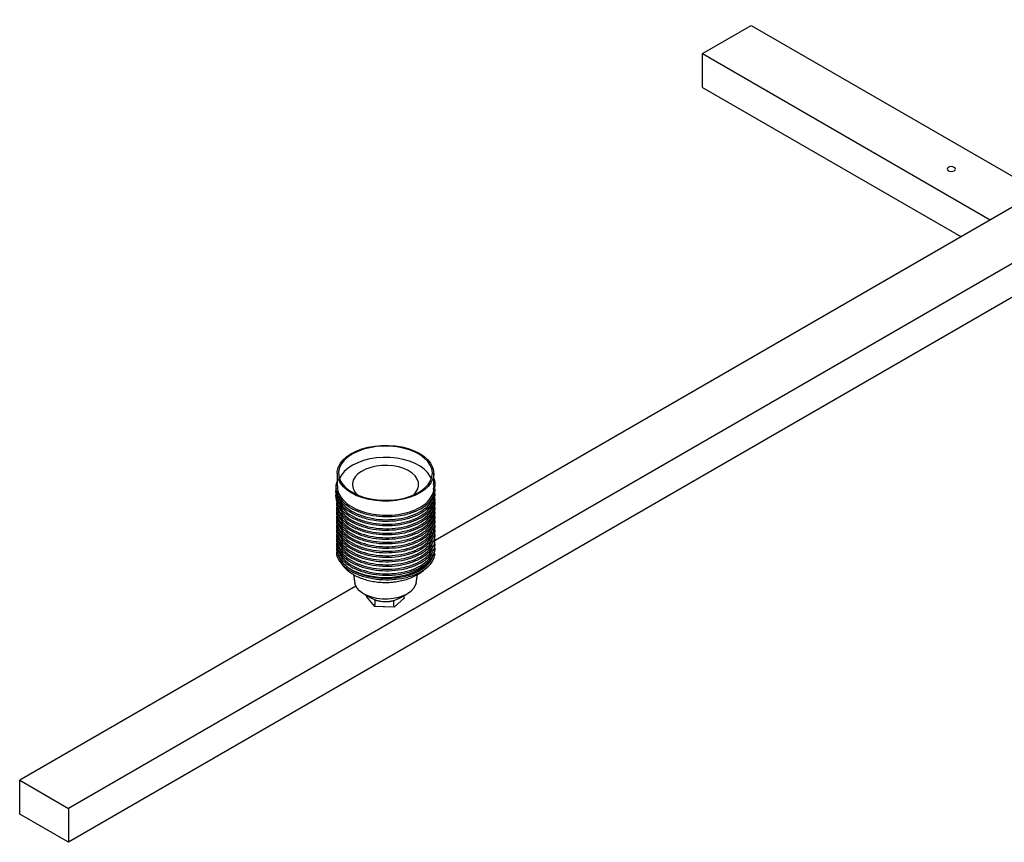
# Paper-space layout '_Isométrica' of a CAD drawing. Header units: millimetres. Extents: x -963 to 504, y -175 to 166.
# Tile 1 of 4: x -963 to -607, y -162 to 136. Entities that reach past the tile are written whole.
import ezdxf

# ---------------------------------------------------------------- set-up
doc = ezdxf.new("R2010")
doc.units = ezdxf.units.MM

psp = doc.layouts.new('_Isométrica')

# ---------------------------------------------------------------- linework, layer by layer
at = {"color": 7, "linetype": 'Continuous', "lineweight": 25}
for p, q in [((-450.78, 135.73), (-945.76, -150.01)), ((-715.95, 123.48), (-698.27, 133.69)), ((-698.27, 133.69), (-594.17, 73.6)), ((-450.78, 123.48), (-945.76, -162.26)), ((-715.95, 123.48), (-611.65, 63.27)), ((-715.95, 111.23), (-715.95, 123.48)), ((-715.95, 111.23), (-622.26, 57.15)), ((-594.09, 73.41), (-812.89, -52.9)), ((-848.35, -28.56), (-848.35, -33.24)), ((-813.35, -32.43), (-813.35, -28.56)), ((-813.38, -33.02), (-813.46, -32.43)), ((-813.38, -33.02), (-813.38, -33.5)), ((-813.38, -33.02), (-812.88, -33.28)), ((-812.88, -33.28), (-813.38, -33.5)), ((-813.35, -34.06), (-813.35, -33.48)), ((-812.88, -57.77), (-813.44, -57.49)), ((-842.46, -65.23), (-841.92, -68.38)), ((-819.78, -68.38), (-819.24, -65.23)), ((-841.58, -69.46), (-963.43, -139.81)), ((-838.46, -72.44), (-835.64, -73.97)), ((-837.69, -72.86), (-837.77, -73.23)), ((-834.67, -76.81), (-837.77, -73.23)), ((-835.57, -73.93), (-834.71, -74.39)), ((-823.94, -73.72), (-827.76, -77.05)), ((-827.72, -74.64), (-826.09, -73.94)), ((-826.06, -73.97), (-823.24, -72.44)), ((-823.94, -73.72), (-824.15, -72.94)), ((-827.76, -77.05), (-834.67, -76.81)), ((-831.68, -76.82), (-831.24, -76.84)), ((-963.43, -139.81), (-945.76, -150.01)), ((-963.43, -152.06), (-963.43, -139.81)), ((-945.76, -162.26), (-963.43, -152.06)), ((-945.76, -150.01), (-945.76, -162.26))]:
    psp.add_line(p, q, dxfattribs=at)
at = {"color": 7, "linetype": 'Continuous', "lineweight": 25, "flags": 128}
for points in [[(-624.73, 81.03), (-624.4, 81.31), (-624.29, 81.64), (-624.4, 81.97), (-624.73, 82.25), (-625.22, 82.44), (-625.79, 82.51), (-626.36, 82.44), (-626.85, 82.25), (-627.18, 81.97), (-627.29, 81.64), (-627.18, 81.31), (-626.85, 81.03), (-626.36, 80.84), (-625.79, 80.78), (-625.22, 80.84), (-624.73, 81.03)], [(-813.38, -29.18), (-813.71, -30.61), (-814.39, -31.99), (-815.4, -33.31), (-816.73, -34.53), (-818.34, -35.63), (-820.21, -36.59), (-822.3, -37.38), (-824.56, -37.99), (-826.95, -38.41), (-829.41, -38.63), (-831.91, -38.65), (-834.39, -38.46), (-836.79, -38.07), (-839.07, -37.48), (-841.19, -36.72), (-843.09, -35.78), (-844.75, -34.7), (-846.12, -33.5), (-847.18, -32.2), (-847.91, -30.82), (-848.29, -29.39), (-848.32, -27.95), (-847.99, -26.52), (-847.31, -25.14), (-846.3, -23.82), (-844.97, -22.6), (-843.36, -21.5), (-841.49, -20.54), (-839.4, -19.75), (-837.14, -19.14), (-834.75, -18.72), (-832.29, -18.5), (-829.79, -18.48), (-827.31, -18.67), (-824.91, -19.06), (-822.63, -19.65), (-820.51, -20.41), (-818.61, -21.34), (-816.95, -22.42), (-815.58, -23.63), (-814.52, -24.93), (-813.79, -26.31), (-813.41, -27.74), (-813.38, -29.18)], [(-847.82, -27.97), (-847.79, -29.4), (-847.4, -30.82), (-846.65, -32.18), (-845.57, -33.47), (-844.18, -34.66), (-842.5, -35.71), (-840.57, -36.62), (-838.44, -37.35), (-836.14, -37.89), (-833.73, -38.24), (-831.26, -38.38), (-828.78, -38.3), (-826.35, -38.03), (-824.01, -37.55), (-821.82, -36.88), (-819.81, -36.03), (-818.05, -35.02), (-816.56, -33.88), (-815.37, -32.62), (-814.51, -31.27), (-814, -29.87), (-813.85, -28.44), (-814.06, -27.01), (-814.63, -25.62), (-815.55, -24.29), (-816.79, -23.05), (-818.33, -21.92), (-820.14, -20.94), (-822.18, -20.12), (-824.4, -19.48), (-826.76, -19.04), (-829.2, -18.8), (-831.68, -18.76), (-834.15, -18.94), (-836.54, -19.32), (-838.81, -19.89), (-840.91, -20.65), (-842.8, -21.58), (-844.43, -22.66), (-845.78, -23.87), (-846.8, -25.17), (-847.49, -26.55), (-847.82, -27.97)], [(-814.22, -30.61), (-814.63, -29.7), (-815.55, -28.37), (-816.79, -27.13), (-818.33, -26.01), (-820.14, -25.03), (-822.18, -24.21), (-824.4, -23.57), (-826.76, -23.12), (-829.2, -22.88), (-831.68, -22.84), (-834.15, -23.02), (-836.54, -23.4), (-838.81, -23.98), (-840.91, -24.74), (-842.8, -25.67), (-844.43, -26.75), (-845.78, -27.95), (-846.8, -29.25), (-847.48, -30.61)], [(-820.91, -36.52), (-820.84, -36.47), (-819.84, -35.41), (-819.18, -34.26), (-818.87, -33.07), (-818.93, -31.86), (-819.35, -30.68), (-820.11, -29.55), (-821.21, -28.52), (-822.59, -27.62), (-824.23, -26.87), (-826.07, -26.29), (-828.05, -25.91), (-830.12, -25.73), (-832.21, -25.76), (-834.26, -26.01), (-836.21, -26.45), (-837.99, -27.08), (-839.56, -27.88), (-840.86, -28.83), (-841.86, -29.89), (-842.52, -31.03), (-842.83, -32.23), (-842.83, -32.23)], [(-819.78, -68.38), (-820.04, -69.29), (-820.69, -70.38), (-821.66, -71.38), (-822.93, -72.27), (-824.45, -73.01), (-826.18, -73.59), (-828.06, -73.98), (-830.03, -74.16), (-832.02, -74.15), (-833.98, -73.92), (-835.84, -73.5), (-837.53, -72.89), (-839.01, -72.12), (-840.23, -71.21), (-841.15, -70.19), (-841.74, -69.09), (-841.92, -68.38)]]:
    psp.add_lwpolyline(points, dxfattribs=at)
at = {"color": 8, "linetype": 'Continuous', "lineweight": 25, "flags": 128}
psp.add_lwpolyline([(-814.13, -59.3), (-814.86, -60.43), (-816.04, -61.71), (-817.54, -62.88), (-819.31, -63.92), (-821.32, -64.8), (-823.53, -65.5), (-825.89, -66.01), (-828.35, -66.33), (-830.86, -66.43), (-833.38, -66.32), (-835.84, -66.01), (-838.2, -65.5), (-840.4, -64.79), (-842.41, -63.91)], dxfattribs=at)
at = {"color": 7, "linetype": 'Continuous', "lineweight": 25}
psp.add_arc((-837.75, -32.45), 5.08, 177.4402, 233.2005, dxfattribs=at)
for points, knots in [([(-848.35, -31.41), (-848.54, -31.88), (-849.08, -33.26), (-848.65, -35.64), (-847.15, -38.29), (-844.48, -40.64), (-840.9, -42.5), (-836.62, -43.77), (-831.95, -44.36), (-827.21, -44.24), (-822.71, -43.41), (-818.79, -41.95), (-815.66, -39.94), (-813.61, -37.55), (-812.67, -35.13), (-812.99, -33.59), (-813.13, -32.93)], [0, 0, 0, 0, 0.03934, 0.114564, 0.190304, 0.265095, 0.340939, 0.415875, 0.491408, 0.566941, 0.641876, 0.717721, 0.792511, 0.868252, 0.943475, 1, 1, 1, 1]), ([(-812.88, -33.28), (-812.81, -32.38), (-812.73, -31.39), (-813.3, -30.49), (-813.35, -30.42)], [0, 0, 0, 0, 0.917143, 1, 1, 1, 1]), ([(-848.67, -34.03), (-848.73, -34.18), (-849.1, -35.23), (-848.62, -37.27), (-847.16, -39.92), (-844.47, -42.27), (-840.9, -44.13), (-836.62, -45.4), (-831.95, -46), (-827.21, -45.87), (-822.71, -45.04), (-818.79, -43.58), (-815.65, -41.57), (-813.63, -39.18), (-812.72, -37.02), (-812.96, -35.74), (-813.03, -35.34)], [0, 0, 0, 0, 0.0126086, 0.0917612, 0.1714578, 0.2501546, 0.3299609, 0.4088101, 0.4882881, 0.5677662, 0.6466154, 0.7264216, 0.8051185, 0.884815, 0.9639676, 1, 1, 1, 1]), ([(-848.67, -35.66), (-848.73, -35.81), (-849.1, -36.86), (-848.62, -38.9), (-847.16, -41.56), (-844.47, -43.9), (-840.9, -45.77), (-836.62, -47.04), (-831.95, -47.63), (-827.21, -47.5), (-822.71, -46.67), (-818.79, -45.21), (-815.65, -43.2), (-813.63, -40.81), (-812.72, -38.65), (-812.96, -37.38), (-813.03, -36.98)], [0, 0, 0, 0, 0.0126086, 0.0917612, 0.1714578, 0.2501546, 0.3299609, 0.4088101, 0.4882881, 0.5677662, 0.6466154, 0.7264216, 0.8051185, 0.884815, 0.9639676, 1, 1, 1, 1]), ([(-848.24, -33.24), (-848.22, -33.93), (-848.16, -35.54), (-846.66, -37.93), (-844.1, -40.21), (-840.61, -42.02), (-836.45, -43.26), (-831.92, -43.84), (-827.31, -43.72), (-822.94, -42.91), (-819.12, -41.49), (-816.07, -39.54), (-814.12, -37.21), (-813.25, -35.31), (-813.42, -34.26), (-813.46, -34.06)], [0, 0, 0, 0, 0.0640324, 0.1478037, 0.2305241, 0.3144107, 0.3972913, 0.4808329, 0.5643745, 0.6472551, 0.7311417, 0.8138622, 0.8976334, 0.9808329, 1, 1, 1, 1]), ([(-848.24, -34.87), (-848.22, -35.57), (-848.16, -37.17), (-846.66, -39.56), (-844.1, -41.84), (-840.61, -43.66), (-836.45, -44.89), (-831.92, -45.47), (-827.31, -45.35), (-822.94, -44.54), (-819.12, -43.12), (-816.07, -41.17), (-814.12, -38.85), (-813.25, -36.94), (-813.42, -35.89), (-813.46, -35.7)], [0, 0, 0, 0, 0.064032, 0.147804, 0.230524, 0.314411, 0.397291, 0.480833, 0.564375, 0.647255, 0.731142, 0.813862, 0.897633, 0.980833, 1, 1, 1, 1]), ([(-848.65, -39.18), (-848.62, -39.62), (-848.54, -41), (-847.1, -43.19), (-844.49, -45.53), (-840.89, -47.4), (-836.62, -48.67), (-831.95, -49.26), (-827.21, -49.14), (-822.71, -48.31), (-818.78, -46.85), (-815.66, -44.84), (-813.6, -42.44), (-812.64, -39.89), (-813.01, -38.21), (-813.18, -37.41)], [0, 0, 0, 0, 0.03842, 0.1195774, 0.1997168, 0.2809859, 0.3612804, 0.4422154, 0.5231503, 0.6034448, 0.6847139, 0.7648534, 0.8460108, 0.9266142, 1, 1, 1, 1]), ([(-848.24, -36.5), (-848.22, -37.2), (-848.16, -38.81), (-846.66, -41.2), (-844.1, -43.47), (-840.61, -45.29), (-836.45, -46.53), (-831.92, -47.1), (-827.31, -46.98), (-822.94, -46.18), (-819.12, -44.76), (-816.07, -42.8), (-814.12, -40.48), (-813.25, -38.58), (-813.42, -37.53), (-813.46, -37.33)], [0, 0, 0, 0, 0.0640324, 0.1478037, 0.2305241, 0.3144107, 0.3972913, 0.4808329, 0.5643745, 0.6472551, 0.7311417, 0.8138622, 0.8976334, 0.9808329, 1, 1, 1, 1]), ([(-848.24, -38.14), (-848.22, -38.83), (-848.16, -40.44), (-846.66, -42.83), (-844.1, -45.11), (-840.61, -46.92), (-836.45, -48.16), (-831.92, -48.74), (-827.31, -48.61), (-822.94, -47.81), (-819.12, -46.39), (-816.07, -44.44), (-814.12, -42.11), (-813.25, -40.21), (-813.42, -39.16), (-813.46, -38.96)], [0, 0, 0, 0, 0.064032, 0.147804, 0.230524, 0.314411, 0.397291, 0.480833, 0.564375, 0.647255, 0.731142, 0.813862, 0.897633, 0.980833, 1, 1, 1, 1]), ([(-848.65, -40.81), (-848.62, -41.26), (-848.54, -42.63), (-847.1, -44.82), (-844.49, -47.17), (-840.89, -49.03), (-836.62, -50.3), (-831.95, -50.89), (-827.21, -50.77), (-822.71, -49.94), (-818.79, -48.48), (-815.65, -46.47), (-813.63, -44.08), (-812.72, -41.92), (-812.96, -40.64), (-813.03, -40.24)], [0, 0, 0, 0, 0.039883, 0.124132, 0.207324, 0.291689, 0.375042, 0.45906, 0.543077, 0.62643, 0.710795, 0.793987, 0.878236, 0.961909, 1, 1, 1, 1]), ([(-848.65, -42.45), (-848.62, -42.89), (-848.54, -44.27), (-847.1, -46.46), (-844.49, -48.8), (-840.89, -50.67), (-836.62, -51.94), (-831.95, -52.53), (-827.21, -52.4), (-822.71, -51.57), (-818.79, -50.11), (-815.65, -48.1), (-813.63, -45.71), (-812.72, -43.55), (-812.96, -42.27), (-813.03, -41.88)], [0, 0, 0, 0, 0.039883, 0.124132, 0.207324, 0.291689, 0.375042, 0.45906, 0.543077, 0.62643, 0.710795, 0.793987, 0.878236, 0.961909, 1, 1, 1, 1]), ([(-848.24, -39.77), (-848.22, -40.47), (-848.16, -42.07), (-846.66, -44.46), (-844.1, -46.74), (-840.61, -48.56), (-836.45, -49.79), (-831.92, -50.37), (-827.31, -50.25), (-822.94, -49.44), (-819.12, -48.02), (-816.07, -46.07), (-814.12, -43.75), (-813.25, -41.84), (-813.42, -40.79), (-813.46, -40.6)], [0, 0, 0, 0, 0.064032, 0.147804, 0.230524, 0.314411, 0.397291, 0.480833, 0.564375, 0.647255, 0.731142, 0.813862, 0.897633, 0.980833, 1, 1, 1, 1]), ([(-848.24, -41.4), (-848.22, -42.1), (-848.16, -43.71), (-846.66, -46.09), (-844.1, -48.37), (-840.61, -50.19), (-836.45, -51.42), (-831.92, -52), (-827.31, -51.88), (-822.94, -51.08), (-819.12, -49.66), (-816.07, -47.7), (-814.12, -45.38), (-813.25, -43.47), (-813.42, -42.43), (-813.46, -42.23)], [0, 0, 0, 0, 0.064032, 0.147804, 0.230524, 0.314411, 0.397291, 0.480833, 0.564375, 0.647255, 0.731142, 0.813862, 0.897633, 0.980833, 1, 1, 1, 1]), ([(-848.65, -44.08), (-848.62, -44.52), (-848.54, -45.9), (-847.1, -48.09), (-844.49, -50.43), (-840.89, -52.3), (-836.62, -53.57), (-831.95, -54.16), (-827.21, -54.04), (-822.71, -53.21), (-818.79, -51.75), (-815.65, -49.74), (-813.63, -47.34), (-812.72, -45.19), (-812.96, -43.91), (-813.03, -43.51)], [0, 0, 0, 0, 0.039883, 0.124132, 0.207324, 0.291689, 0.375042, 0.45906, 0.543077, 0.62643, 0.710795, 0.793987, 0.878236, 0.961909, 1, 1, 1, 1]), ([(-848.65, -45.71), (-848.62, -46.16), (-848.54, -47.53), (-847.1, -49.72), (-844.49, -52.07), (-840.89, -53.93), (-836.62, -55.2), (-831.95, -55.79), (-827.21, -55.67), (-822.71, -54.84), (-818.79, -53.38), (-815.65, -51.37), (-813.63, -48.98), (-812.72, -46.82), (-812.96, -45.54), (-813.03, -45.14)], [0, 0, 0, 0, 0.039883, 0.124132, 0.207324, 0.291689, 0.375042, 0.45906, 0.543077, 0.62643, 0.710795, 0.793987, 0.878236, 0.961909, 1, 1, 1, 1]), ([(-848.24, -43.04), (-848.22, -43.73), (-848.16, -45.34), (-846.66, -47.73), (-844.1, -50.01), (-840.61, -51.82), (-836.45, -53.06), (-831.92, -53.63), (-827.31, -53.51), (-822.94, -52.71), (-819.12, -51.29), (-816.07, -49.34), (-814.12, -47.01), (-813.25, -45.11), (-813.42, -44.06), (-813.46, -43.86)], [0, 0, 0, 0, 0.064032, 0.147804, 0.230524, 0.314411, 0.397291, 0.480833, 0.564375, 0.647255, 0.731142, 0.813862, 0.897633, 0.980833, 1, 1, 1, 1]), ([(-848.24, -44.67), (-848.22, -45.37), (-848.16, -46.97), (-846.66, -49.36), (-844.1, -51.64), (-840.61, -53.46), (-836.45, -54.69), (-831.92, -55.27), (-827.31, -55.15), (-822.94, -54.34), (-819.12, -52.92), (-816.07, -50.97), (-814.12, -48.65), (-813.25, -46.74), (-813.42, -45.69), (-813.46, -45.49)], [0, 0, 0, 0, 0.064032, 0.147804, 0.230524, 0.314411, 0.397291, 0.480833, 0.564375, 0.647255, 0.731142, 0.813862, 0.897633, 0.980833, 1, 1, 1, 1]), ([(-848.24, -46.3), (-848.22, -47), (-848.16, -48.61), (-846.66, -50.99), (-844.1, -53.27), (-840.61, -55.09), (-836.45, -56.32), (-831.92, -56.9), (-827.31, -56.78), (-822.94, -55.98), (-819.1, -54.56), (-816.12, -52.6), (-814.28, -50.68), (-813.93, -49.4), (-813.82, -48.98)], [0, 0, 0, 0, 0.0681772, 0.1573709, 0.2454459, 0.3347624, 0.4230078, 0.511957, 0.6009063, 0.6891517, 0.7784682, 0.8665431, 0.9557369, 1, 1, 1, 1]), ([(-848.65, -47.35), (-848.62, -47.79), (-848.54, -49.17), (-847.1, -51.36), (-844.49, -53.7), (-840.89, -55.57), (-836.62, -56.84), (-831.95, -57.43), (-827.21, -57.3), (-822.71, -56.47), (-818.79, -55.01), (-815.65, -53), (-813.63, -50.61), (-812.72, -48.45), (-812.96, -47.17), (-813.03, -46.77)], [0, 0, 0, 0, 0.039883, 0.124132, 0.207324, 0.291689, 0.375042, 0.45906, 0.543077, 0.62643, 0.710795, 0.793987, 0.878236, 0.961909, 1, 1, 1, 1]), ([(-848.65, -48.98), (-848.62, -49.42), (-848.54, -50.8), (-847.1, -52.99), (-844.49, -55.33), (-840.89, -57.2), (-836.62, -58.47), (-831.95, -59.06), (-827.21, -58.94), (-822.71, -58.11), (-818.79, -56.64), (-815.65, -54.64), (-813.63, -52.24), (-812.72, -50.09), (-812.96, -48.81), (-813.03, -48.41)], [0, 0, 0, 0, 0.039883, 0.124132, 0.207324, 0.291689, 0.375042, 0.45906, 0.543077, 0.62643, 0.710795, 0.793987, 0.878236, 0.961909, 1, 1, 1, 1]), ([(-848.24, -47.94), (-848.22, -48.63), (-848.16, -50.24), (-846.66, -52.63), (-844.1, -54.91), (-840.61, -56.72), (-836.45, -57.96), (-831.92, -58.53), (-827.31, -58.41), (-822.94, -57.61), (-819.12, -56.19), (-816.07, -54.24), (-814.12, -51.91), (-813.25, -50.01), (-813.42, -48.96), (-813.46, -48.76)], [0, 0, 0, 0, 0.064032, 0.147804, 0.230524, 0.314411, 0.397291, 0.480833, 0.564375, 0.647255, 0.731142, 0.813862, 0.897633, 0.980833, 1, 1, 1, 1]), ([(-848.24, -49.57), (-848.22, -50.26), (-848.16, -51.87), (-846.66, -54.26), (-844.1, -56.54), (-840.61, -58.35), (-836.45, -59.59), (-831.92, -60.17), (-827.31, -60.05), (-822.94, -59.24), (-819.1, -57.82), (-816.12, -55.87), (-814.28, -53.94), (-813.93, -52.67), (-813.82, -52.24)], [0, 0, 0, 0, 0.0681772, 0.1573709, 0.2454459, 0.3347624, 0.4230078, 0.511957, 0.6009063, 0.6891517, 0.7784682, 0.8665431, 0.9557369, 1, 1, 1, 1]), ([(-848.65, -50.61), (-848.62, -51.06), (-848.54, -52.43), (-847.1, -54.62), (-844.49, -56.97), (-840.89, -58.83), (-836.62, -60.1), (-831.95, -60.69), (-827.21, -60.57), (-822.71, -59.74), (-818.79, -58.28), (-815.65, -56.27), (-813.63, -53.88), (-812.72, -51.72), (-812.96, -50.44), (-813.03, -50.04)], [0, 0, 0, 0, 0.039883, 0.124132, 0.207324, 0.291689, 0.375042, 0.45906, 0.543077, 0.62643, 0.710795, 0.793987, 0.878236, 0.961909, 1, 1, 1, 1]), ([(-848.65, -52.25), (-848.62, -52.69), (-848.54, -54.06), (-847.1, -56.25), (-844.49, -58.6), (-840.89, -60.47), (-836.62, -61.73), (-831.95, -62.33), (-827.21, -62.2), (-822.71, -61.37), (-818.79, -59.91), (-815.65, -57.9), (-813.63, -55.51), (-812.72, -53.35), (-812.96, -52.07), (-813.03, -51.67)], [0, 0, 0, 0, 0.039883, 0.124132, 0.207324, 0.291689, 0.375042, 0.45906, 0.543077, 0.62643, 0.710795, 0.793987, 0.878236, 0.961909, 1, 1, 1, 1]), ([(-848.65, -53.88), (-848.62, -54.32), (-848.54, -55.7), (-847.1, -57.89), (-844.49, -60.23), (-840.89, -62.1), (-836.62, -63.37), (-831.95, -63.96), (-827.21, -63.83), (-822.71, -63.01), (-818.79, -61.54), (-815.65, -59.53), (-813.63, -57.14), (-812.72, -54.98), (-812.96, -53.71), (-813.03, -53.31)], [0, 0, 0, 0, 0.039883, 0.124132, 0.207324, 0.291689, 0.375042, 0.45906, 0.543077, 0.62643, 0.710795, 0.793987, 0.878236, 0.961909, 1, 1, 1, 1]), ([(-848.24, -51.2), (-848.22, -51.9), (-848.16, -53.5), (-846.66, -55.89), (-844.1, -58.17), (-840.61, -59.99), (-836.45, -61.22), (-831.92, -61.8), (-827.31, -61.68), (-822.94, -60.87), (-819.1, -59.46), (-816.12, -57.5), (-814.28, -55.58), (-813.93, -54.3), (-813.82, -53.88)], [0, 0, 0, 0, 0.0681772, 0.1573709, 0.2454459, 0.3347624, 0.4230078, 0.511957, 0.6009063, 0.6891517, 0.7784682, 0.8665431, 0.9557369, 1, 1, 1, 1]), ([(-848.24, -52.84), (-848.22, -53.53), (-848.16, -55.14), (-846.66, -57.53), (-844.1, -59.81), (-840.61, -61.62), (-836.45, -62.86), (-831.92, -63.43), (-827.31, -63.31), (-822.94, -62.51), (-819.1, -61.09), (-816.12, -59.13), (-814.28, -57.21), (-813.93, -55.93), (-813.82, -55.51)], [0, 0, 0, 0, 0.0681772, 0.1573709, 0.2454459, 0.3347624, 0.4230078, 0.511957, 0.6009063, 0.6891517, 0.7784682, 0.8665431, 0.9557369, 1, 1, 1, 1]), ([(-848.65, -55.51), (-848.62, -55.95), (-848.54, -57.33), (-847.1, -59.52), (-844.49, -61.87), (-840.89, -63.73), (-836.62, -65), (-831.95, -65.59), (-827.21, -65.47), (-822.71, -64.64), (-818.79, -63.18), (-815.65, -61.17), (-813.63, -58.78), (-812.72, -56.62), (-812.96, -55.34), (-813.03, -54.94)], [0, 0, 0, 0, 0.039883, 0.124132, 0.207324, 0.291689, 0.375042, 0.45906, 0.543077, 0.62643, 0.710795, 0.793987, 0.878236, 0.961909, 1, 1, 1, 1]), ([(-848.24, -54.47), (-848.22, -55.16), (-848.16, -56.77), (-846.66, -59.16), (-844.1, -61.44), (-840.61, -63.25), (-836.45, -64.49), (-831.92, -65.07), (-827.31, -64.95), (-822.94, -64.14), (-819.1, -62.72), (-816.12, -60.76), (-814.28, -58.84), (-813.93, -57.57), (-813.82, -57.14)], [0, 0, 0, 0, 0.0681772, 0.1573709, 0.2454459, 0.3347624, 0.4230078, 0.511957, 0.6009063, 0.6891517, 0.7784682, 0.8665431, 0.9557369, 1, 1, 1, 1]), ([(-848.24, -56.1), (-848.22, -56.8), (-848.16, -58.4), (-846.66, -60.79), (-844.57, -62.68), (-842.94, -63.61), (-842.41, -63.91)], [0, 0, 0, 0, 0.236736, 0.54645, 0.852278, 1, 1, 1, 1]), ([(-848.65, -57.15), (-848.62, -57.59), (-848.54, -58.96), (-847.1, -61.15), (-844.49, -63.5), (-840.89, -65.36), (-836.62, -66.63), (-831.95, -67.23), (-827.21, -67.1), (-822.72, -66.27), (-818.78, -64.81), (-815.68, -62.8), (-813.53, -60.41), (-813.1, -58.65), (-812.88, -57.77)], [0, 0, 0, 0, 0.041463, 0.129048, 0.215534, 0.303239, 0.389893, 0.477238, 0.564583, 0.651236, 0.738942, 0.825428, 0.913013, 1, 1, 1, 1]), ([(-842.41, -63.91), (-841.98, -64.12), (-840.81, -64.71), (-838.63, -65.49), (-835.89, -66.16), (-832.98, -66.55), (-830.04, -66.66), (-827.09, -66.48), (-824.28, -66.01), (-821.63, -65.28), (-819.27, -64.31), (-817.21, -63.11), (-815.56, -61.74), (-814.35, -60.22), (-813.72, -58.98), (-813.59, -58.24), (-813.56, -58.06)], [0, 0, 0, 0, 0.04392, 0.120426, 0.19915, 0.275656, 0.354381, 0.430866, 0.50957, 0.586039, 0.664729, 0.741156, 0.819801, 0.896184, 0.974785, 1, 1, 1, 1]), ([(-846.82, -61.22), (-846.61, -61.54), (-846.09, -62.35), (-844.95, -63.5), (-843.46, -64.68), (-841.71, -65.72), (-839.75, -66.6), (-837.62, -67.28), (-835.38, -67.77), (-833.06, -68.06), (-830.7, -68.15), (-828.35, -68.04), (-826.04, -67.72), (-823.8, -67.21), (-821.67, -66.49), (-819.68, -65.57), (-817.9, -64.43), (-816.79, -63.58), (-816.35, -63.07), (-816.35, -63.07)], [0, 0, 0, 0, 0.0382, 0.097176, 0.158521, 0.221826, 0.286229, 0.350821, 0.415196, 0.479315, 0.543283, 0.607266, 0.671418, 0.735912, 0.800945, 0.866672, 0.933098, 0.999717, 1, 1, 1, 1]), ([(-834.71, -74.39), (-834.64, -74.42), (-834.51, -74.47), (-834.3, -74.54), (-834.09, -74.61), (-833.88, -74.67), (-833.58, -74.75), (-833.13, -74.85), (-832.74, -74.91), (-832.52, -74.95)], [0, 0, 0, 0, 0.099939, 0.1998783, 0.2998183, 0.3997593, 0.4997017, 0.7126484, 1, 1, 1, 1]), ([(-830.01, -75.04), (-829.93, -75.03), (-829.75, -75.02), (-829.49, -74.99), (-829.23, -74.96), (-828.97, -74.92), (-828.71, -74.87), (-828.46, -74.82), (-828.21, -74.77), (-827.96, -74.71), (-827.8, -74.66), (-827.72, -74.64)], [0, 0, 0, 0, 0.1111083, 0.2222188, 0.3333307, 0.4444435, 0.5555565, 0.6666693, 0.7777812, 0.8888917, 1, 1, 1, 1])]:
    psp.add_open_spline(points, degree=3, knots=knots, dxfattribs=at)
for points in [[(-834.67, -76.81), (-834.45, -75.59), (-834.51, -74.9), (-834.71, -74.39)], [(-827.76, -77.05), (-827.93, -75.82), (-827.89, -75.14), (-827.72, -74.64)], [(-832.52, -74.95), (-831.7, -75.06), (-830.85, -75.09), (-830.01, -75.04)]]:
    psp.add_open_spline(points, degree=3, dxfattribs=at)

doc.saveas('drawing.dxf')
